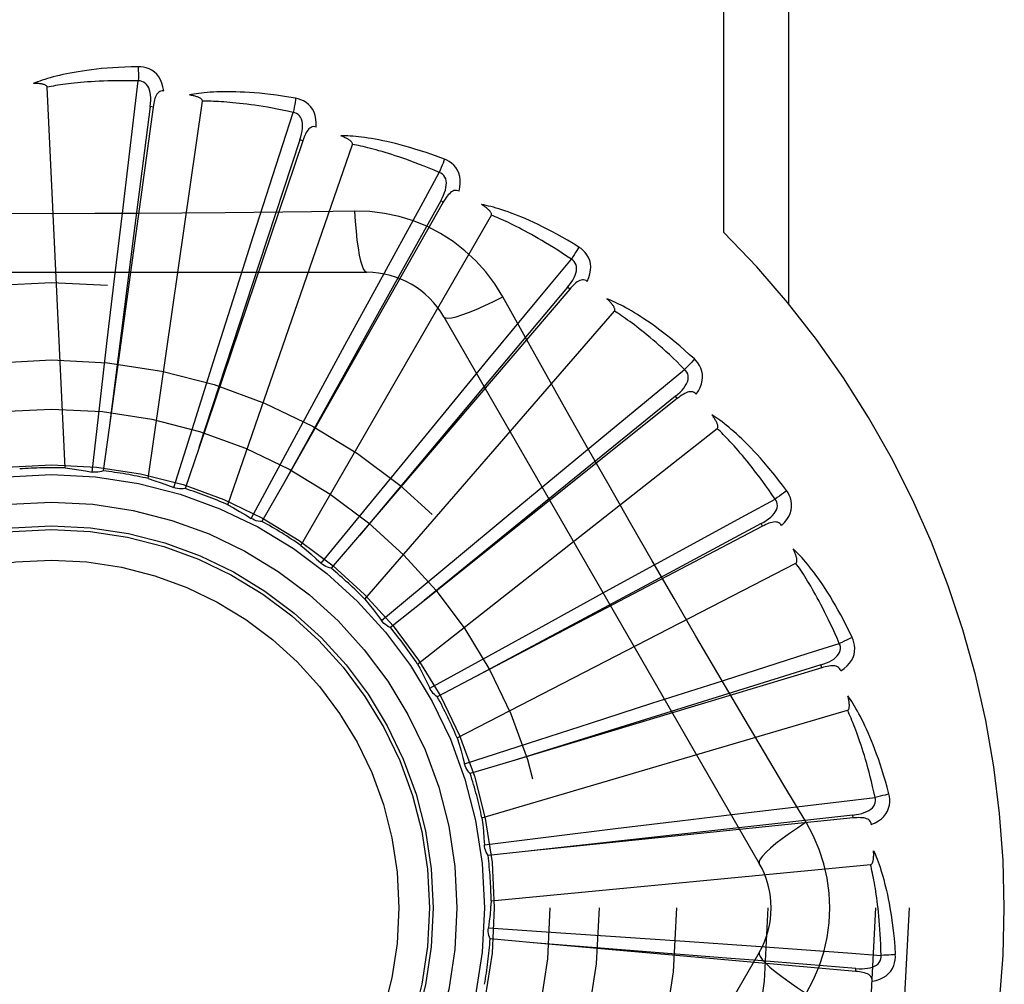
# Model space of a CAD drawing. Header units: inches. Extents: x 0 to 179, y 0 to 116.
# Tile 170 of 234: x 77.766 to 78.089, y 76.475 to 76.791. Entities that reach past the tile are written whole.
import ezdxf

# ---------------------------------------------------------------- set-up
doc = ezdxf.new("R2010")
doc.units = ezdxf.units.IN
doc.header["$LTSCALE"] = 9.8421052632
doc.header["$MEASUREMENT"] = 0
doc.linetypes.add('HIDDEN', pattern=[0.2, 0.1, -0.1])
doc.layers.add('RIGHTHAND_DOOR_ASSEMBLY', color=7, linetype='CONTINUOUS')

msp = doc.modelspace()

# ---------------------------------------------------------------- linework, layer by layer
at = {"layer": 'RIGHTHAND_DOOR_ASSEMBLY', "color": 8, "linetype": 'HIDDEN'}
for p, q in [((77.9972798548, 76.7217148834), (77.9972798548, 76.9703474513)), ((78.0184930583, 76.69832572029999), (78.0184930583, 76.9703474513)), ((77.7812812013, 76.6445260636), (77.7753349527, 76.7693531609)), ((77.8091103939, 76.76295923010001), (77.8036865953, 76.720670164)), ((77.8084845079, 76.6410547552), (77.8262694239, 76.7647515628)), ((77.8100611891, 76.7628295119), (77.8091103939, 76.76295923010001)), ((77.8100611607, 76.7628293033), (77.7956887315, 76.6577148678)), ((77.8591334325, 76.7517735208), (77.825127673, 76.6512785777)), ((77.83453926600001, 76.6324979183), (77.8754125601, 76.7505935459)), ((77.8582244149, 76.7520809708), (77.8448953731, 76.711582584)), ((77.8591334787, 76.7517736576), (77.8582244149, 76.7520809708)), ((77.9052265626, 76.7316304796), (77.85281653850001, 76.63938724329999)), ((77.9043921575, 76.7321044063), (77.8836396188, 76.6948604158)), ((77.9052266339, 76.73163060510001), (77.9043921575, 76.7321044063)), ((77.797527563, 76.7073679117), (77.8000902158, 76.7289701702)), ((77.85850378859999, 76.6191648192), (77.92098819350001, 76.7273909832)), ((77.876164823, 76.7287017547), (77.8619960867, 76.7284923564)), ((77.8036865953, 76.720670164), (77.7956814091, 76.6576574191)), ((77.83633017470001, 76.6996863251), (77.84293477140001, 76.7204132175)), ((77.8448953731, 76.711582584), (77.82510961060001, 76.6512235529)), ((77.67326430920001, 76.70868084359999), (77.8801482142, 76.70868084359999)), ((77.7950566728, 76.6863106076), (77.797527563, 76.7073679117)), ((77.8729778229, 76.68480011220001), (77.883385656, 76.7039025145)), ((77.94667463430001, 76.7031282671), (77.8777545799, 76.622470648)), ((77.9459449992, 76.7037515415), (77.9185190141, 76.671108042)), ((77.9466747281, 76.7031283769), (77.9459449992, 76.7037515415)), ((77.8299188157, 76.6794771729), (77.83633017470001, 76.6996863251)), ((77.8795119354, 76.6015373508), (77.961349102, 76.69598247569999)), ((77.8836396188, 76.6948604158), (77.8527883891, 76.6393366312)), ((77.9054072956, 76.6940975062), (78.0088492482, 76.5149307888)), ((77.7925994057, 76.665158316), (77.7950566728, 76.6863106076)), ((77.8628577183, 76.6661695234), (77.8729778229, 76.68480011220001)), ((77.8235028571, 76.6591721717), (77.8299188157, 76.6794771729)), ((77.906145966, 76.6632472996), (77.91998086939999, 76.6800348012)), ((77.9594446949, 76.6563122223), (77.9843762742, 76.676841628)), ((77.9185190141, 76.671108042), (77.8777173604, 76.6224262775)), ((77.8527149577, 76.6474456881), (77.8628577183, 76.6661695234)), ((77.9819796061, 76.6672970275), (77.8990404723, 76.6011402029)), ((77.98138111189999, 76.6680471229), (77.94827292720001, 76.6411839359)), ((77.9819797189, 76.6672971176), (77.98138111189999, 76.6680471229)), ((77.7900780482, 76.64321092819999), (77.7925994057, 76.665158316)), ((77.8926828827, 76.6468686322), (77.906145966, 76.6632472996)), ((77.7956887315, 76.6577148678), (77.7937368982, 76.6435897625)), ((77.8168734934, 76.6380985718), (77.8235028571, 76.6591721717)), ((77.89680441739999, 76.5802526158), (77.9950365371, 76.65750320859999)), ((77.9430300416, 76.6427556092), (77.9594446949, 76.6563122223)), ((77.825127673, 76.6512785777), (77.8205379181, 76.6377781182)), ((77.8422171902, 76.62800753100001), (77.8527149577, 76.6474456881)), ((77.8791799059, 76.6304026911), (77.8926828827, 76.6468686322)), ((77.94827292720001, 76.6411839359), (77.8989955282, 76.6011036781)), ((77.92645191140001, 76.6290236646), (77.9430300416, 76.6427556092)), ((77.85281653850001, 76.63938724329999), (77.8457547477, 76.62699937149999)), ((77.8651931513, 76.61330252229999), (77.8791799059, 76.6304026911)), ((77.91016944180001, 76.6155037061), (77.92645191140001, 76.6290236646)), ((78.0098654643, 76.6254317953), (77.9159048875, 76.5761668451)), ((78.00941974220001, 76.62628160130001), (77.971825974, 76.60616963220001)), ((78.0098655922, 76.62543186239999), (78.00941974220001, 76.62628160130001)), ((77.8777545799, 76.622470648), (77.8684759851, 76.6116430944)), ((77.8935304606, 76.6016534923), (77.91016944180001, 76.6155037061)), ((77.90975623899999, 76.55607990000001), (78.0208329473, 76.6133439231)), ((77.9574176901, 76.6034705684), (77.9765008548, 76.6139136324)), ((77.971825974, 76.60616963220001), (77.9158538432, 76.576139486)), ((77.88497096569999, 76.5945150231), (77.8935304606, 76.6016534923)), ((77.9388316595, 76.5932688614), (77.9574176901, 76.6034705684)), ((77.8990404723, 76.6011402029), (77.8878804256, 76.5922643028)), ((77.9201761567, 76.5830009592), (77.9388316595, 76.5932688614)), ((77.9008358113, 76.5723240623), (77.9201761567, 76.5830009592)), ((78.0293243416, 76.579045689), (77.9277383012, 76.54845317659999)), ((78.0290475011, 76.5799644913), (77.98832688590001, 76.56733063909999)), ((78.0293244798, 76.5790457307), (78.0290475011, 76.5799644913)), ((77.9159048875, 76.5761668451), (77.9032667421, 76.5695633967)), ((77.9736681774, 76.5674071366), (77.9943828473, 76.5740499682)), ((77.9009554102, 76.5720827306), (77.900835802, 76.5723240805)), ((77.98832688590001, 76.56733063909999), (77.9276830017, 76.5484359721)), ((77.9534873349, 76.5609072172), (77.9736681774, 76.5674071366)), ((77.9178992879, 76.5298928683), (78.0378059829, 76.5651006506)), ((77.933225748, 76.55435544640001), (77.9534873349, 76.5609072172)), ((77.9122142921, 76.5475316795), (77.933225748, 76.55435544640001)), ((77.9277383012, 76.54845317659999), (77.9140788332, 76.544360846)), ((78.0241961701, 76.5283909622), (78.0169304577, 76.5405567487)), ((77.9827999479, 76.5289199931), (78.00439744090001, 76.531522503)), ((78.03955499, 76.5307698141), (77.9971792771, 76.5260706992)), ((78.03965308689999, 76.5298152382), (78.03955499, 76.5307698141)), ((78.0396529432, 76.5298152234), (77.9341130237, 76.519000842)), ((77.9617536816, 76.52635678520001), (77.9827999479, 76.5289199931)), ((77.9971792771, 76.5260706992), (77.9340554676, 76.51899441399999)), ((77.9406183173, 76.5237579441), (77.9617536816, 76.52635678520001)), ((77.9186951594, 76.5210339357), (77.9406183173, 76.5237579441)), ((77.9341130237, 76.519000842), (77.9199259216, 76.5175675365)), ((77.9209392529, 76.5026379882), (78.0453421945, 76.5145170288)), ((77.9200441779, 76.4937885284), (77.9420866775, 76.4923143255)), ((77.9420866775, 76.4923143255), (77.9633319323, 76.4908663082)), ((77.9347986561, 76.4888743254), (77.9205966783, 76.4901518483)), ((78.0404779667, 76.4795197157), (77.9347986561, 76.4888743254)), ((77.9633319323, 76.4908663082), (77.9844829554, 76.48940016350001)), ((77.9844829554, 76.48940016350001), (78.0061826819, 76.4878682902)), ((78.0088492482, 76.4857641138), (77.9054072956, 76.30659739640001)), ((78.0404781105, 76.47951970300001), (78.0405624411, 76.4804755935))]:
    msp.add_line(p, q, dxfattribs=at)
for points in [[(77.805149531, 76.7760636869), (77.802921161, 76.7760166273), (77.8007888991, 76.775942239), (77.7987549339, 76.77584352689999), (77.7968131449, 76.7757225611), (77.7949593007, 76.7755810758), (77.7931897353, 76.7754212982), (77.7915004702, 76.7752448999), (77.7898880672, 76.77505395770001), (77.78834881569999, 76.7748501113), (77.7868794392, 76.7746353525), (77.7854764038, 76.774411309), (77.78413667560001, 76.7741799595), (77.7828567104, 76.7739435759), (77.7816344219, 76.77370233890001), (77.78046705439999, 76.77345706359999), (77.7793531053, 76.7732074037), (77.7782907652, 76.7729528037), (77.77727828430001, 76.7726940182), (77.7763140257, 76.77243105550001), (77.7753958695, 76.77216516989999), (77.7745218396, 76.7718971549), (77.7736898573, 76.7716281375), (77.77289790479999, 76.7713597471), (77.7721438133, 76.7710910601), (77.7714244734, 76.77082129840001), (77.77074078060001, 76.770551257)], [(77.8135388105, 76.7680955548), (77.8132997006, 76.7694326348), (77.81295196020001, 76.7706472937), (77.8124940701, 76.77174773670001), (77.8119311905, 76.7727231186), (77.8112657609, 76.77357295), (77.81050904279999, 76.774294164), (77.8096627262, 76.77488542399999), (77.8087610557, 76.7753515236), (77.8078283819, 76.7756880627), (77.8068962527, 76.7759136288), (77.8060075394, 76.7760392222), (77.805149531, 76.7760636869)], [(77.805149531, 76.7760636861), (77.8051863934, 76.7754418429), (77.80521326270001, 76.7747312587), (77.8052290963, 76.77395488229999), (77.8052336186, 76.77312692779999), (77.8052267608, 76.77226250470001), (77.8052089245, 76.7713910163)], [(77.7753349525, 76.7693531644), (77.7752944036, 76.7695213), (77.7752160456, 76.76967085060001), (77.7750960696, 76.76980082), (77.77494590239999, 76.7699141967), (77.7747748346, 76.7700130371), (77.7745854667, 76.7700991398), (77.7743837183, 76.7701745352), (77.7741689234, 76.77024058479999), (77.773942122, 76.7702992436), (77.7737041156, 76.77035076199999), (77.7734558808, 76.7703959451), (77.773197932, 76.77043508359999), (77.7729315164, 76.7704686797), (77.7726554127, 76.7704969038), (77.7723692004, 76.77052015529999), (77.7720717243, 76.7705382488), (77.7717564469, 76.7705513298), (77.7714390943, 76.7705588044), (77.7711349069, 76.77056005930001), (77.7708388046, 76.770555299)], [(77.80520919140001, 76.7713910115), (77.80335933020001, 76.77143091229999), (77.80158343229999, 76.7714538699), (77.7998830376, 76.7714592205), (77.79825352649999, 76.7714489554), (77.79669171, 76.7714243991), (77.7951948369, 76.77138688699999), (77.79375993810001, 76.7713378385), (77.792384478, 76.7712783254), (77.7910656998, 76.7712095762), (77.7898012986, 76.7711325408), (77.78858873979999, 76.77104828), (77.7874259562, 76.7709576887), (77.786310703, 76.7708617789), (77.7852409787, 76.7707612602), (77.7842146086, 76.7706570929), (77.7832298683, 76.7705495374), (77.7822847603, 76.7704391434), (77.7813779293, 76.77032600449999), (77.7805077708, 76.7702102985), (77.7796730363, 76.7700923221), (77.7788723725, 76.7699723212), (77.7781044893, 76.7698506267), (77.7773680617, 76.7697275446), (77.7766618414, 76.76960339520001), (77.7759839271, 76.7694786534), (77.7753349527, 76.7693531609)], [(77.8000902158, 76.7289701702), (77.8038789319, 76.7604238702), (77.80520919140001, 76.7713910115)], [(77.8091089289, 76.76295908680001), (77.8092192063, 76.7639910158), (77.8092756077, 76.7649722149), (77.8092754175, 76.7659053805), (77.80921636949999, 76.7667870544), (77.8090937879, 76.76761679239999), (77.8089064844, 76.768387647), (77.80865468, 76.7690971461), (77.808333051, 76.7697283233), (77.8079379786, 76.7702631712), (77.8074748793, 76.7706999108), (77.8069455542, 76.7710299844), (77.8063757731, 76.7712553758), (77.80579493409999, 76.7713757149), (77.80520486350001, 76.7713915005)], [(77.8135424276, 76.7680950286), (77.8130806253, 76.7681128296), (77.812653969, 76.7680468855), (77.8122609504, 76.7678921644), (77.8119060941, 76.7676637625), (77.81159597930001, 76.7673741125), (77.8113229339, 76.7670261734), (77.8110823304, 76.76662468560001), (77.8108716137, 76.7661767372), (77.8106878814, 76.7656892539), (77.8105275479, 76.7651674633), (77.8103866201, 76.7646183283), (77.8102634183, 76.7640435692), (77.8101545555, 76.7634477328), (77.8100611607, 76.7628293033)], [(77.8568151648, 76.7656982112), (77.8546181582, 76.7660737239), (77.852510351, 76.766404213), (77.8504944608, 76.7666922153), (77.8485648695, 76.7669409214), (77.8467177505, 76.7671528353), (77.8449499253, 76.7673308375), (77.8432578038, 76.7674773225), (77.841638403, 76.7675949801), (77.8400883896, 76.7676861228), (77.8386049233, 76.7677533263), (77.8371848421, 76.7677988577), (77.8358255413, 76.7678252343), (77.83452397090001, 76.7678353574), (77.83327811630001, 76.76782979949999), (77.832085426, 76.7678098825), (77.8309443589, 76.7677755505), (77.8298530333, 76.7677266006), (77.8288098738, 76.76766410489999), (77.8278132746, 76.76758838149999), (77.8268613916, 76.767501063), (77.8259524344, 76.7674033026), (77.82508457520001, 76.7672966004), (77.824256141, 76.7671829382), (77.82346482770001, 76.7670618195), (77.8227074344, 76.7669330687), (77.8219849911, 76.766797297)], [(77.8262694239, 76.7647515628), (77.8262614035, 76.7649243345), (77.8262127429, 76.7650859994), (77.8261195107, 76.7652362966), (77.8259935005, 76.7653760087), (77.8258442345, 76.76550540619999), (77.8256745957, 76.7656257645), (77.8254907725, 76.7657379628), (77.82529237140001, 76.7658434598), (77.8250807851, 76.7659439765), (77.8248568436, 76.7660396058), (77.8246216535, 76.7661309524), (77.8243757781, 76.7662182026), (77.8241205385, 76.76630161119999), (77.8238547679, 76.7663815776), (77.82357813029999, 76.76645857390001), (77.8232894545, 76.7665326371), (77.8229877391, 76.7666042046), (77.8226721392, 76.76667254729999), (77.8223413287, 76.76673700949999), (77.8219957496, 76.7667978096)], [(77.8559894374, 76.7610986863), (77.8541806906, 76.7614886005), (77.8524413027, 76.7618475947), (77.8507726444, 76.7621746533), (77.8491706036, 76.7624728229), (77.847632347, 76.7627442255), (77.84615540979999, 76.7629906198), (77.8447371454, 76.7632139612), (77.84337526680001, 76.7634157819), (77.8420672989, 76.7635978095), (77.8408111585, 76.7637614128), (77.83960455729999, 76.7639081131), (77.83844563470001, 76.7640391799), (77.8373323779, 76.7641560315), (77.8362629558, 76.7642597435), (77.8352354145, 76.7643516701), (77.83424811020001, 76.7644323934), (77.833299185, 76.7645028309), (77.83238732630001, 76.7645633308), (77.8315109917, 76.7646143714), (77.8306690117, 76.7646564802), (77.8298601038, 76.7646901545), (77.829083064, 76.7647159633), (77.8283366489, 76.7647344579), (77.8276196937, 76.7647461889), (77.8269304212, 76.7647519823), (77.8262694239, 76.7647515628)], [(77.8568151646, 76.7656982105), (77.8567341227, 76.765083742), (77.856626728, 76.76438483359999), (77.8564965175, 76.7636253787), (77.8563450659, 76.7628146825), (77.856173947, 76.7619623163), (77.8559891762, 76.7610987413)], [(77.86354486, 76.7562863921), (77.8635631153, 76.7576445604), (77.8634515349, 76.7589030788), (77.86321017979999, 76.7600702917), (77.8628420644, 76.7611345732), (77.8623494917, 76.7620949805), (77.8617429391, 76.7629463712), (77.86102381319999, 76.763687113), (77.860226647, 76.7643154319), (77.8593745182, 76.7648223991), (77.8585019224, 76.7652202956), (77.8576530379, 76.7655118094), (77.8568151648, 76.7656982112)], [(77.84293477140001, 76.7204132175), (77.85260767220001, 76.7505814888), (77.8559894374, 76.7610986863)], [(77.8582229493, 76.7520811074), (77.8585265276, 76.7530735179), (77.858767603, 76.7540263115), (77.85894401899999, 76.7549426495), (77.8590528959, 76.7558195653), (77.8590895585, 76.7566575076), (77.859051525, 76.7574498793), (77.85893854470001, 76.75819421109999), (77.85874217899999, 76.7588748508), (77.85845546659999, 76.7594748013), (77.8580833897, 76.7599912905), (77.857626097, 76.7604155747), (77.85710926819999, 76.7607447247), (77.85656170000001, 76.7609728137), (77.8559852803, 76.7610999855)], [(77.8635486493, 76.7562851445), (77.8630983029, 76.7563900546), (77.8626667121, 76.75640605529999), (77.8622514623, 76.7563284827), (77.86185979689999, 76.7561713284), (77.8615004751, 76.7559455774), (77.8611665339, 76.7556555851), (77.8608543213, 76.7553068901), (77.8605626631, 76.7549069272), (77.8602900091, 76.7544630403), (77.8600338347, 76.7539810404), (77.859791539, 76.75346851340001), (77.8595618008, 76.7529274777), (77.8593421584, 76.7523630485), (77.8591334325, 76.7517735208)], [(77.90558545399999, 76.74574226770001), (77.9034992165, 76.7465267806), (77.90149204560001, 76.7472502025), (77.8995670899, 76.74791451), (77.8977194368, 76.7485238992), (77.8959458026, 76.7490815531), (77.8942436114, 76.7495909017), (77.8926097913, 76.7500549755), (77.891041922, 76.7504769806), (77.8895371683, 76.75085981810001), (77.8880932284, 76.751206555), (77.8867074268, 76.7515200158), (77.8853776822, 76.7518031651), (77.8841015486, 76.7520594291), (77.8828771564, 76.7522897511), (77.8817022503, 76.7524959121), (77.8805753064, 76.75267814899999), (77.87949443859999, 76.7528366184), (77.878458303, 76.7529726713), (77.8774653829, 76.7530869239), (77.8765141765, 76.7531813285), (77.875603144, 76.753257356), (77.8747307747, 76.75331682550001), (77.8738958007, 76.7533619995), (77.8730958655, 76.75339282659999), (77.8723277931, 76.7534097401), (77.87159271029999, 76.7534131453)], [(77.8754125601, 76.750593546), (77.8754373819, 76.7507647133), (77.8754201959, 76.7509326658), (77.8753570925, 76.7510978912), (77.8752598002, 76.7512589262), (77.8751377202, 76.7514142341), (77.874993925, 76.7515645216), (77.8748346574, 76.7517094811), (77.8746598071, 76.7518506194), (77.8744710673, 76.7519893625), (77.8742692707, 76.75212564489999), (77.8740556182, 76.7522598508), (77.8738306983, 76.7523920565), (77.8735958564, 76.7525222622), (77.8733500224, 76.7526510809), (77.8730929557, 76.75277903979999), (77.8728235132, 76.7529063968), (77.8725357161, 76.75303570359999), (77.8722438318, 76.7531606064), (77.8719616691, 76.7532749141), (77.8716846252, 76.7533806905)], [(77.90390418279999, 76.7413821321), (77.9022019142, 76.74210730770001), (77.90056189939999, 76.7427889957), (77.8989852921, 76.7434259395), (77.8974686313, 76.744021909), (77.8960095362, 76.744579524), (77.8946059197, 76.7451009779), (77.8932555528, 76.74558869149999), (77.8919564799, 76.74604460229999), (77.8907065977, 76.746470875), (77.8895041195, 76.7468692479), (77.8883470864, 76.7472416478), (77.88723391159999, 76.74758967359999), (77.886162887, 76.74791509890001), (77.8851324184, 76.7482193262), (77.8841408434, 76.748504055), (77.8831866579, 76.74877016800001), (77.88226821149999, 76.7490189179), (77.88138428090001, 76.7492508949), (77.88053344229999, 76.74946686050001), (77.8797146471, 76.7496675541), (77.8789267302, 76.7498537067), (77.8781686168, 76.7500261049), (77.8774391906, 76.7501855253), (77.8767374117, 76.7503327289), (77.8760616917, 76.7504688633), (77.8754125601, 76.7505935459)], [(77.9055854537, 76.745742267), (77.9053895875, 76.7451542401), (77.90515186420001, 76.7444882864), (77.904880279, 76.74376719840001), (77.9045781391, 76.7429998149), (77.9042488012, 76.7421952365), (77.9039039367, 76.7413822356)], [(77.9104123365, 76.7352269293), (77.9106872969, 76.7365570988), (77.910815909, 76.73781399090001), (77.910799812, 76.7390057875), (77.91063976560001, 76.7401205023), (77.91033785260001, 76.7411567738), (77.9099033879, 76.7421075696), (77.9093374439, 76.7429710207), (77.9086735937, 76.7437388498), (77.9079328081, 76.7443979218), (77.9071512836, 76.74495376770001), (77.906372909, 76.74540066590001), (77.90558545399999, 76.74574226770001)], [(77.883385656, 76.7039025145), (77.89859313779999, 76.7316949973), (77.90390418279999, 76.7413821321)], [(77.9043907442, 76.7321048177), (77.9048766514, 76.73302184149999), (77.90529368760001, 76.733911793), (77.90564033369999, 76.7347781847), (77.9059132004, 76.7356186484), (77.9061077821, 76.7364345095), (77.9062203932, 76.7372197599), (77.9062503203, 76.7379720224), (77.9061863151, 76.73867752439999), (77.9060183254, 76.7393208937), (77.90575071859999, 76.7398984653), (77.9053819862, 76.7404016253), (77.90493678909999, 76.7408226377), (77.9044422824, 76.7411502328), (77.9039003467, 76.7413841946)], [(77.9104151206, 76.7352252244), (77.90999320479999, 76.7354133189), (77.9095727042, 76.73551062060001), (77.9091503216, 76.7355130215), (77.9087359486, 76.73543284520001), (77.9083403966, 76.7352791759), (77.9079576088, 76.7350576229), (77.90758504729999, 76.7347743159), (77.9072229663, 76.7344367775), (77.9068712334, 76.7340525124), (77.9065284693, 76.7336277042), (77.9061935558, 76.73317029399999), (77.9058655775, 76.7326825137), (77.9055430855, 76.7321698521), (77.9052265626, 76.7316304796)], [(77.9496977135, 76.7169171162), (77.947797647, 76.7180822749), (77.9459636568, 76.7191724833), (77.9441992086, 76.72018908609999), (77.9425002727, 76.72113713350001), (77.94086422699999, 76.7220203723), (77.9392891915, 76.7228426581), (77.9377727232, 76.7236075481), (77.9363130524, 76.7243186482), (77.9349079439, 76.7249793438), (77.9335557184, 76.7255930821), (77.9322542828, 76.72616314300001), (77.9310021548, 76.7266928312), (77.9297975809, 76.727185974), (77.9286389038, 76.72764385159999), (77.927524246, 76.7280686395), (77.92645215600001, 76.7284608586), (77.9254208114, 76.7288210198), (77.92442914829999, 76.7291507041), (77.923475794, 76.7294508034), (77.9225596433, 76.7297235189), (77.9216794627, 76.7299705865), (77.9208341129, 76.7301940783), (77.9200227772, 76.7303964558), (77.91924313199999, 76.73057811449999), (77.9184921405, 76.7307400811), (77.9177709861, 76.73088254)], [(77.92098819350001, 76.7273909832), (77.9210449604, 76.7275543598), (77.92105987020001, 76.7277225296), (77.9210291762, 76.7278967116), (77.92096411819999, 76.72807324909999), (77.92087363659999, 76.7282488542), (77.920760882, 76.7284236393), (77.9206319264, 76.7285961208), (77.92048694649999, 76.7287677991), (77.9203278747, 76.7289397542), (77.9201555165, 76.7291117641), (77.91997112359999, 76.7292839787), (77.9197752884, 76.7294563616), (77.919569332, 76.7296286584), (77.9193523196, 76.7298016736), (77.9191241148, 76.7299759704), (77.9188836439, 76.7301520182), (77.9186303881, 76.7303304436), (77.9183625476, 76.73051133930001), (77.9180779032, 76.7306950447), (77.9177771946, 76.7308814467)], [(77.8619960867, 76.7284923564), (77.8336647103, 76.72818518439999), (77.8194538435, 76.7280554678), (77.8052243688, 76.7279629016), (77.7909947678, 76.7278957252), (77.776756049, 76.7278789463), (77.7625161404, 76.72789273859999), (77.74828159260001, 76.72795827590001), (77.73404641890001, 76.72804985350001), (77.7198366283, 76.7281794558)], [(77.8761647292, 76.72870373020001), (77.8763603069, 76.7253171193), (77.876614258, 76.7221324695), (77.8769170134, 76.7192495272), (77.8772673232, 76.7166501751), (77.8776651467, 76.7143392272), (77.8781050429, 76.7123769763), (77.8785808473, 76.7107952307), (77.8790853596, 76.7096325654), (77.8796128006, 76.7089206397), (77.8801479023, 76.7086808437)], [(77.9247376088, 76.7006582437), (77.9221404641, 76.704856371), (77.9192008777, 76.7087795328), (77.9159285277, 76.7124159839), (77.9123476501, 76.71574142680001), (77.9084768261, 76.718738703), (77.9043511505, 76.7213789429), (77.9000024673, 76.723635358), (77.89546884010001, 76.7254942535), (77.8907919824, 76.7269411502), (77.885996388, 76.72796458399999), (77.8811155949, 76.7285519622), (77.876164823, 76.7287017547)], [(77.94722166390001, 76.7129539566), (77.9456873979, 76.7139881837), (77.9442060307, 76.7149679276), (77.9427784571, 76.7158917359), (77.9414019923, 76.7167639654), (77.9400747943, 76.7175876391), (77.9387952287, 76.7183653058), (77.9375615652, 76.7190997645), (77.9363722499, 76.7197932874), (77.9352256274, 76.7204483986), (77.9341202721, 76.7210671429), (77.9330546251, 76.7216517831), (77.9320274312, 76.7222041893), (77.9310373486, 76.7227264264), (77.9300830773, 76.72322017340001), (77.9291633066, 76.72368741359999), (77.9282767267, 76.7241292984), (77.927421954, 76.7245473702), (77.9265978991, 76.72494244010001), (77.9258033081, 76.7253155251), (77.9250372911, 76.7256675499), (77.92429884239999, 76.7259994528), (77.9235870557, 76.72631220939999), (77.9229009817, 76.7266067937), (77.9222397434, 76.7268841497), (77.9216019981, 76.7271457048), (77.92098819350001, 76.7273909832)], [(77.94969771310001, 76.7169171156), (77.94939410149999, 76.7163767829), (77.9490346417, 76.7157678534), (77.9486314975, 76.7151111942), (77.9481895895, 76.7144148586), (77.9477139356, 76.7136871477), (77.9472214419, 76.7129541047)], [(77.9524473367, 76.7056783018), (77.952969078, 76.7069324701), (77.9533332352, 76.708142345), (77.9535429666, 76.7093156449), (77.9535967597, 76.7104404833), (77.9534964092, 76.71151515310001), (77.9532497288, 76.712530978), (77.95285741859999, 76.7134859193), (77.952350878, 76.7143654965), (77.95174821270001, 76.7151528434), (77.9510860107, 76.7158465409), (77.9504062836, 76.71643266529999), (77.9496977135, 76.7169171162)], [(77.91998086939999, 76.6800348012), (77.9401732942, 76.7044470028), (77.94722166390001, 76.7129539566)], [(77.9459436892, 76.703752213), (77.9465943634, 76.7045607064), (77.9471722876, 76.7053556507), (77.9476766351, 76.7061407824), (77.9481036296, 76.7069144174), (77.9484490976, 76.70767871), (77.9487082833, 76.7084284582), (77.9488800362, 76.7091614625), (77.9489507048, 76.7098663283), (77.9489075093, 76.7105298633), (77.9487540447, 76.7111476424), (77.94848719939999, 76.7117114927), (77.9481297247, 76.71220915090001), (77.9477061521, 76.7126244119), (77.9472182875, 76.7129567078)], [(77.9524503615, 76.7056757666), (77.95207254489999, 76.7059400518), (77.9516784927, 76.7061151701), (77.95126406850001, 76.7061977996), (77.9508416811, 76.706197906), (77.9504240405, 76.706122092), (77.9500061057, 76.7059771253), (77.9495865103, 76.7057695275), (77.9491669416, 76.7055066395), (77.9487486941, 76.7051958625), (77.9483315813, 76.7048435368), (77.9479160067, 76.7044576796), (77.9475014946, 76.70404066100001), (77.9470876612, 76.7035981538), (77.94667463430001, 76.7031282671)], [(77.9054074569, 76.694097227), (77.9058679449, 76.6937586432), (77.9067121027, 76.6936521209), (77.9079044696, 76.69377631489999), (77.90943406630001, 76.6941226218), (77.91130128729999, 76.6946921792), (77.9134865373, 76.6954851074), (77.91595987, 76.6964913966), (77.918687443, 76.6977001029), (77.9216424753, 76.6991028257), (77.9247393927, 76.7006591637)], [(77.9455797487, 76.66351400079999), (77.9316659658, 76.6882389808), (77.9247376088, 76.7006582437)], [(77.9875576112, 76.68026457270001), (77.9859123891, 76.6817682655), (77.98431786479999, 76.6831858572), (77.9827776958, 76.68451801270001), (77.981288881, 76.6857704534), (77.9798495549, 76.6869473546), (77.978458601, 76.68805285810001), (77.97711429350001, 76.689090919), (77.9758155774, 76.6900654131), (77.9745608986, 76.6909800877), (77.9733492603, 76.6918386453), (77.9721792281, 76.69264470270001), (77.9710499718, 76.6934017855), (77.96996049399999, 76.69411398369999), (77.9689094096, 76.694782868), (77.9678952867, 76.69541092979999), (77.9669167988, 76.6959989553), (77.9659722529, 76.6965477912), (77.96506090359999, 76.6970591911), (77.9641815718, 76.69753429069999), (77.9633335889, 76.6979754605), (77.9625160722, 76.69838463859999), (77.961728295, 76.6987640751), (77.96096992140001, 76.6991163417), (77.9602387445, 76.6994422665), (77.95953197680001, 76.69974343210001), (77.95885081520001, 76.700019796)], [(77.961349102, 76.69598247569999), (77.9614357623, 76.6961321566), (77.96148222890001, 76.69629446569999), (77.9614850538, 76.6964713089), (77.9614545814, 76.69665696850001), (77.9613989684, 76.6968465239), (77.9613213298, 76.6970394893), (77.9612273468, 76.6972332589), (77.9611174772, 76.6974292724), (77.9609938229, 76.6976282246), (77.9608571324, 76.697829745), (77.9607086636, 76.698033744), (77.9605489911, 76.69824007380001), (77.96037936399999, 76.69844823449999), (77.9601990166, 76.698659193), (77.9600079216, 76.69887352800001), (77.9598051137, 76.6990919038), (77.9595900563, 76.6993151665), (77.9593614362, 76.6995433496), (77.95911757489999, 76.6997768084), (77.95885903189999, 76.7000154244)], [(77.9843762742, 76.676841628), (77.9830654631, 76.6781475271), (77.9817962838, 76.6793899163), (77.9805693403, 76.6805672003), (77.9793828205, 76.68168416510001), (77.978235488, 76.68274412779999), (77.9771262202, 76.6837499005), (77.9760538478, 76.68470455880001), (77.975017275, 76.6856106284), (77.9740153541, 76.6864709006), (77.9730470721, 76.6872876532), (77.9721113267, 76.68806340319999), (77.9712072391, 76.6888002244), (77.9703338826, 76.6895003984), (77.9694902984, 76.6901658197), (77.968675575, 76.690798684), (77.967888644, 76.6914003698), (77.9671284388, 76.6919726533), (77.96639404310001, 76.6925165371), (77.9656844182, 76.6930332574), (77.9649988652, 76.6935238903), (77.9643365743, 76.6939895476), (77.9636968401, 76.6944313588), (77.9630789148, 76.6948504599), (77.9624821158, 76.6952479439), (77.9619053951, 76.69562546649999), (77.961349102, 76.69598247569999)], [(77.9875576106, 76.6802645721), (77.9871572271, 76.6797914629), (77.9866890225, 76.6792615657), (77.9861688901, 76.6786930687), (77.9856031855, 76.67809294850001), (77.98499840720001, 76.67746840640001), (77.9843760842, 76.6768418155)], [(77.9881305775, 76.6687084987), (77.9888802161, 76.6698411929), (77.989466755, 76.6709602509), (77.9898947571, 76.6720726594), (77.9901604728, 76.67316700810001), (77.99026532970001, 76.6742412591), (77.9902153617, 76.6752854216), (77.9900108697, 76.676297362), (77.9896799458, 76.6772569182), (77.9892371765, 76.6781441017), (77.9887182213, 76.67895059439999), (77.98816169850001, 76.6796547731), (77.9875576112, 76.68026457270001)], [(77.98137995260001, 76.6680480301), (77.98217187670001, 76.66871877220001), (77.9828898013, 76.669389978), (77.9835336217, 76.6700654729), (77.9840993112, 76.6707443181), (77.9845831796, 76.6714294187), (77.9849795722, 76.6721165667), (77.9852869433, 76.6728038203), (77.9854897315, 76.67348257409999), (77.9855728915, 76.6741422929), (77.9855391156, 76.6747779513), (77.9853838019, 76.6753821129), (77.9851269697, 76.6759384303), (77.9847896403, 76.6764263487), (77.98437347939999, 76.6768449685)], [(77.9881326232, 76.6687058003), (77.9878107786, 76.6690372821), (77.98745652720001, 76.6692839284), (77.9870652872, 76.6694431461), (77.98665080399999, 76.6695227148), (77.9862264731, 76.669527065), (77.9857887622, 76.6694636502), (77.9853375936, 76.6693391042), (77.9848759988, 76.66916031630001), (77.98440664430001, 76.6689343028), (77.9839305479, 76.668667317), (77.98344962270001, 76.66836714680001), (77.9829638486, 76.6680362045), (77.9824739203, 76.667680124), (77.9819796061, 76.6672970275)], [(78.0169304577, 76.5405567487), (78.0024987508, 76.5649388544), (77.9952809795, 76.5771809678), (77.9880860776, 76.5894577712), (77.9809131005, 76.601747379), (77.97377921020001, 76.6140700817), (77.9666712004, 76.6264091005), (77.9596106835, 76.6387693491), (77.9525724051, 76.65114316), (77.9455797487, 76.66351400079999)], [(78.01779679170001, 76.6371093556), (78.0164658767, 76.6388972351), (78.0151684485, 76.64059097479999), (78.0139082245, 76.6421905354), (78.0126833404, 76.6437021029), (78.01149275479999, 76.6451301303), (78.01033615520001, 76.6464788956), (78.0092125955, 76.6477526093), (78.0081217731, 76.64895527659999), (78.00706287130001, 76.6500908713), (78.00603561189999, 76.6511632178), (78.0050392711, 76.6521761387), (78.00407370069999, 76.6531332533), (78.0031386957, 76.6540387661), (78.0022331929, 76.6548944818), (78.001356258, 76.6557031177), (78.0005067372, 76.6564656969), (77.99968312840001, 76.65718337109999), (77.99888503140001, 76.65785800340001), (77.9981115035, 76.65849093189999), (77.9973623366, 76.6590846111), (77.996637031, 76.6596411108), (77.9959352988, 76.6601627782), (77.9952572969, 76.660652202), (77.994601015, 76.661110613), (77.9939640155, 76.6615400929), (77.99334746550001, 76.6619403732)], [(77.9950365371, 76.65750320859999), (77.9951499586, 76.6576337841), (77.99522630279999, 76.6577843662), (77.99526254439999, 76.65795747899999), (77.995267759, 76.65814555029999), (77.9952490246, 76.6583422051), (77.9952093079, 76.6585463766), (77.9951536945, 76.6587544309), (77.9950829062, 76.6589676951), (77.9949991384, 76.6591864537), (77.9949030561, 76.6594102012), (77.9947958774, 76.6596386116), (77.9946781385, 76.659871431), (77.99455097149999, 76.6601079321), (77.9944138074, 76.6603492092), (77.9942667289, 76.6605958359), (77.9941089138, 76.6608486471), (77.9939367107, 76.6611130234), (77.9937586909, 76.6613759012), (77.9935831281, 76.6616246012), (77.99340726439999, 76.66186335)], [(78.0140251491, 76.63435034), (78.0129851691, 76.6358807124), (78.01197404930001, 76.6373408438), (78.0109920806, 76.6387290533), (78.0100383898, 76.64005038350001), (78.0091123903, 76.6413083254), (78.0082135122, 76.6425058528), (78.0073411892, 76.643646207), (78.0064948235, 76.6447320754), (78.0056738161, 76.6457664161), (78.0048776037, 76.6467516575), (78.0041055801, 76.6476904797), (78.0033572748, 76.6485850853), (78.0026322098, 76.64943789), (78.0019298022, 76.6502509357), (78.00124957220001, 76.6510265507), (78.00059073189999, 76.6517662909), (77.9999525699, 76.6524721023), (77.9993343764, 76.6531451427), (77.99873536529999, 76.6537868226), (77.998155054, 76.65439833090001), (77.9975928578, 76.6549809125), (77.99704829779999, 76.6555358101), (77.99652085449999, 76.6560642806), (77.99601006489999, 76.6565675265), (77.9955152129, 76.65704737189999), (77.9950365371, 76.65750320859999)], [(77.7812812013, 76.6445260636), (77.7834916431, 76.6442466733), (77.7856945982, 76.643934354), (77.7878900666, 76.6435891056), (77.7900780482, 76.64321092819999)], [(77.7937368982, 76.6435897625), (77.7931510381, 76.6433829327), (77.7925507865, 76.6432334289), (77.79193019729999, 76.6431407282), (77.7913046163, 76.6431056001), (77.7906892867, 76.6431290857), (77.7900781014, 76.6432109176)], [(77.8084845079, 76.6410547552), (77.8106021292, 76.640362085), (77.8127061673, 76.6396384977), (77.814796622, 76.6388839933), (77.8168734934, 76.6380985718)], [(77.8205379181, 76.6377781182), (77.8199235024, 76.6376859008), (77.8193058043, 76.6376526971), (77.8186788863, 76.637679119), (77.81805796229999, 76.63776301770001), (77.8174581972, 76.6379025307), (77.8168735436, 76.6380985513)], [(78.0177967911, 76.63710935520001), (78.0173141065, 76.6367205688), (78.0167540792, 76.6362888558), (78.0161357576, 76.635829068), (78.0154667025, 76.6353468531), (78.0147546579, 76.6348480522), (78.014024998, 76.6343505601)], [(78.0161724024, 76.62565368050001), (78.0171228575, 76.626624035), (78.01791058, 76.62761186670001), (78.01854137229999, 76.6286231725), (78.0190093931, 76.62964745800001), (78.0193156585, 76.6306824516), (78.01946420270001, 76.6317172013), (78.01945491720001, 76.6327495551), (78.01931157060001, 76.63375439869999), (78.0190447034, 76.6347093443), (78.0186877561, 76.63559947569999), (78.0182745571, 76.6363962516), (78.01779679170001, 76.6371093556)], [(77.9765008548, 76.6139136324), (78.0043199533, 76.6290723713), (78.0140251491, 76.63435034)], [(78.0094187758, 76.6262827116), (78.0103233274, 76.62679145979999), (78.0111553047, 76.6273146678), (78.0119153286, 76.6278561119), (78.01259926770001, 76.6284156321), (78.01320404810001, 76.6289967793), (78.013723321, 76.6295964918), (78.01415520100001, 76.6302131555), (78.0144827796, 76.6308412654), (78.0146892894, 76.6314733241), (78.014776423, 76.63210388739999), (78.0147382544, 76.6327265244), (78.0145913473, 76.6333213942), (78.014352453, 76.6338643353), (78.014023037, 76.6343541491)], [(77.83453926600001, 76.6324979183), (77.8364875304, 76.6314170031), (77.83841660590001, 76.6303083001), (77.8403264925, 76.6291718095), (77.8422171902, 76.62800753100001)], [(77.8457547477, 76.62699937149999), (77.845133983, 76.6270250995), (77.8445211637, 76.6271093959), (77.8439105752, 76.6272539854), (77.8433167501, 76.6274538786), (77.8427542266, 76.6277043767), (77.8422172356, 76.6280075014)], [(78.01617402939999, 76.6256504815), (78.015920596, 76.6260370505), (78.0156193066, 76.6263463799), (78.0152651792, 76.626576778), (78.0148731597, 76.62673331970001), (78.0144572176, 76.6268178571), (78.0140153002, 76.6268383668), (78.0135485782, 76.62680137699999), (78.0130613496, 76.6267130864), (78.01255755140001, 76.626579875), (78.01203943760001, 76.626407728), (78.0115104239, 76.6262039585), (78.0109709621, 76.6259709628), (78.01042284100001, 76.62571417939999), (78.0098654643, 76.6254317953)], [(77.85850378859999, 76.6191648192), (77.8602122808, 76.61773472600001), (77.861896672, 76.61628097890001), (77.86355696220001, 76.6148035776), (77.8651931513, 76.61330252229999)], [(78.03932233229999, 76.589011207), (78.0383538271, 76.5910186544), (78.0374003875, 76.59292732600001), (78.0364656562, 76.5947364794), (78.0355489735, 76.5964525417), (78.0346501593, 76.5980800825), (78.0337697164, 76.5996233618), (78.0329075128, 76.6010866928), (78.0320640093, 76.6024740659), (78.031239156, 76.6037895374), (78.0304334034, 76.60503691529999), (78.0296467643, 76.6062200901), (78.0288797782, 76.6073426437), (78.02813303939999, 76.6084087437), (78.0274058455, 76.609420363), (78.0266977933, 76.6103803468), (78.0260079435, 76.6112899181), (78.0253350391, 76.6121504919), (78.02467903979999, 76.6129639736), (78.024039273, 76.6137318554), (78.0234159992, 76.6144565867), (78.022809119, 76.6151402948), (78.0222187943, 76.6157853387), (78.0216456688, 76.6163942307), (78.02108800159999, 76.6169685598), (78.020543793, 76.6175108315), (78.0200141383, 76.6180205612)], [(78.0208329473, 76.6133439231), (78.0209690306, 76.6134506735), (78.0210724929, 76.613584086), (78.0211408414, 76.6137472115), (78.0211815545, 76.6139308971), (78.02120037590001, 76.6141275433), (78.0212000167, 76.61433554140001), (78.021184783, 76.6145503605), (78.0211556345, 76.6147731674), (78.02111478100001, 76.6150038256), (78.0210627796, 76.61524171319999), (78.0210007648, 76.6154862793), (78.0209292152, 76.6157371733), (78.0208491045, 76.6159934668), (78.0207600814, 76.6162563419), (78.0206623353, 76.6165263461), (78.0205552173, 76.616804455), (78.0204385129, 76.6170917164), (78.02031110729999, 76.61738846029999), (78.0201716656, 76.6176954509), (78.02002063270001, 76.6180124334)], [(77.8684759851, 76.6116430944), (77.8678713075, 76.611785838), (77.86728551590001, 76.6119845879), (77.86671332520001, 76.612242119), (77.8661680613, 76.612550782), (77.86566311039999, 76.6129032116), (77.86519319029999, 76.6133024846)], [(78.0350967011, 76.58701583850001), (78.0343651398, 76.5887153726), (78.0336486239, 76.5903404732), (78.0329471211, 76.59188943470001), (78.032260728, 76.59336737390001), (78.0315895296, 76.5947778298), (78.03093352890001, 76.59612383), (78.0302927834, 76.5974086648), (78.0296672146, 76.5986350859), (78.0290567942, 76.5998061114), (78.0284614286, 76.6009242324), (78.0278810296, 76.6019921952), (78.0273155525, 76.6030122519), (78.02676498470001, 76.60398686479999), (78.0262291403, 76.6049181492), (78.0257079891, 76.6058084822), (78.0252010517, 76.6066595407), (78.0247079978, 76.60747337), (78.0242283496, 76.6082512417), (78.0237616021, 76.6089946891), (78.02330750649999, 76.6097049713), (78.0228657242, 76.6103834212), (78.0224360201, 76.6110313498), (78.02201812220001, 76.6116500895), (78.0216118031, 76.6122409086), (78.021216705, 76.6128057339), (78.0208329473, 76.6133439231)], [(77.8795119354, 76.6015373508), (77.88091837, 76.5998104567), (77.8822970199, 76.5980644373), (77.8836478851, 76.5962992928), (77.88497096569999, 76.5945150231)], [(77.8878804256, 76.5922643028), (77.88731368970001, 76.5925189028), (77.8867760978, 76.59282492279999), (77.8862629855, 76.59318608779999), (77.88578599, 76.5935923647), (77.885356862, 76.594033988), (77.8849709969, 76.5945149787)], [(78.0393223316, 76.58901120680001), (78.03877479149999, 76.5887207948), (78.03814318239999, 76.5884028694), (78.0374490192, 76.5880684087), (78.0367007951, 76.5877215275), (78.0359072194, 76.587366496), (78.0350965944, 76.5870160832)], [(78.0355592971, 76.5780699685), (78.0366762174, 76.578842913), (78.0376366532, 76.57966381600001), (78.0384474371, 76.580537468), (78.03910084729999, 76.58145466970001), (78.0395974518, 76.58241299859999), (78.0399391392, 76.5834009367), (78.0401253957, 76.5844163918), (78.0401748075, 76.585430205), (78.0400934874, 76.5864183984), (78.0399114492, 76.5873599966), (78.03965650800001, 76.5882205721), (78.03932233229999, 76.589011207)], [(77.9943828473, 76.5740499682), (78.0245680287, 76.58366997), (78.0350967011, 76.58701583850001)], [(78.02904676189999, 76.5799657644), (78.0300312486, 76.58029413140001), (78.0309472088, 76.58065043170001), (78.0317959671, 76.5810382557), (78.0325734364, 76.5814582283), (78.0332772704, 76.581914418), (78.0339006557, 76.5824050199), (78.0344414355, 76.5829288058), (78.0348819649, 76.5834835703), (78.03520436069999, 76.5840651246), (78.0354092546, 76.58466780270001), (78.03548961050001, 76.5852864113), (78.03545793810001, 76.5858983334), (78.0353261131, 76.58647667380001), (78.035095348, 76.58701997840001)], [(77.89680441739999, 76.5802526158), (77.8975096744, 76.5789481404), (77.8982016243, 76.5776368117), (77.8988803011, 76.5763185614), (77.89954560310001, 76.574993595), (77.90019742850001, 76.5736621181), (77.9008358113, 76.5723240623)], [(78.0355605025, 76.5780661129), (78.0353847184, 76.5784938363), (78.035147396, 76.5788546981), (78.03484333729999, 76.5791479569), (78.0344881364, 76.5793758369), (78.034095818, 76.5795375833), (78.0336658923, 76.5796413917), (78.03320075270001, 76.5796934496), (78.0327057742, 76.5796990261), (78.0321860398, 76.5796636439), (78.0316448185, 76.57959273), (78.0310867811, 76.5794928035), (78.0305128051, 76.5793661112), (78.0299256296, 76.57921762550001), (78.0293243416, 76.579045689)], [(77.9032667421, 76.5695633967), (77.9027962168, 76.5698915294), (77.9023578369, 76.5702585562), (77.9019488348, 76.5706672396), (77.9015758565, 76.5711104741), (77.90124562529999, 76.5715813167), (77.9009554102, 76.5720827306)], [(78.0378059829, 76.5651006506), (78.0379598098, 76.5651797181), (78.038086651, 76.5652911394), (78.0381846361, 76.5654383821), (78.0382593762, 76.5656110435), (78.0383150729, 76.5658005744), (78.03835408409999, 76.5660048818), (78.03837978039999, 76.5662187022), (78.0383933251, 76.5664429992), (78.0383968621, 76.566677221), (78.0383908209, 76.5669206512), (78.0383762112, 76.5671725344), (78.0383534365, 76.5674324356), (78.0383232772, 76.5676992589), (78.0382856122, 76.5679742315), (78.03824073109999, 76.5682578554), (78.0381881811, 76.5685512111), (78.0381265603, 76.5688606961), (78.0380590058, 76.5691708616), (78.0379885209, 76.5694667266), (78.0379141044, 76.5697532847)], [(78.0513562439, 76.5377085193), (78.0507851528, 76.5398629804), (78.05021016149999, 76.5419175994), (78.0496347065, 76.5438709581), (78.04905935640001, 76.5457294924), (78.048484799, 76.54749772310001), (78.0479123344, 76.5491797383), (78.0473426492, 76.55077979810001), (78.0467769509, 76.5523017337), (78.0462159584, 76.5537495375), (78.0456608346, 76.5551268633), (78.0451123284, 76.556437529), (78.0445716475, 76.5576849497), (78.04404016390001, 76.5588731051), (78.0435175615, 76.5600040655), (78.0430039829, 76.5610807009), (78.0424987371, 76.56210439), (78.0420008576, 76.5630767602), (78.0415106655, 76.5639996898), (78.0410277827, 76.5648747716), (78.0405529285, 76.5657043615), (78.04008640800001, 76.5664905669), (78.0396288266, 76.5672356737), (78.0391812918, 76.5679420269), (78.0387423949, 76.5686115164), (78.0383106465, 76.5692469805), (78.0378870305, 76.5698477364)], [(78.0468293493, 76.53654891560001), (78.0464326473, 76.5383561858), (78.046036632, 76.54008752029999), (78.0456409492, 76.54174125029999), (78.045246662, 76.543322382), (78.0448545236, 76.54483437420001), (78.0444651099, 76.5462801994), (78.0440791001, 76.5476630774), (78.0436969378, 76.5489857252), (78.0433191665, 76.5502511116), (78.0429461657, 76.5514617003), (78.04257836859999, 76.5526202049), (78.04221615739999, 76.5537288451), (78.0418599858, 76.55479004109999), (78.0415100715, 76.5558059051), (78.0411668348, 76.55677877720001), (78.0408301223, 76.55771039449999), (78.0404999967, 76.558602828), (78.04017622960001, 76.5594574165), (78.0398586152, 76.5602757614), (78.0395471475, 76.561059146), (78.03924174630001, 76.5618089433), (78.0389424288, 76.562526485), (78.03864918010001, 76.5632131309), (78.038362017, 76.5638701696), (78.0380809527, 76.5644995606), (78.0378059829, 76.5651006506)], [(77.90975623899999, 76.55607990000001), (77.9104203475, 76.5539531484), (77.9110513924, 76.5518195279), (77.91164937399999, 76.5496790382), (77.9122142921, 76.5475316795)], [(77.9140788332, 76.544360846), (77.91364731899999, 76.5448078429), (77.9132619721, 76.5452917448), (77.9129198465, 76.54581774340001), (77.9126280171, 76.54637219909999), (77.9123937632, 76.5469416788), (77.9122143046, 76.5475316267)], [(78.04559056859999, 76.5276771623), (78.0468335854, 76.5282247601), (78.04793202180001, 76.5288490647), (78.0488934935, 76.5295534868), (78.04970867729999, 76.5303304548), (78.0503776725, 76.5311774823), (78.0509001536, 76.53208290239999), (78.0512752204, 76.5330447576), (78.0515156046, 76.5340308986), (78.051622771, 76.535016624), (78.051622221, 76.5359756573), (78.051534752, 76.536868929), (78.0513562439, 76.5377085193)], [(78.05135624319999, 76.5377085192), (78.050763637, 76.537526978), (78.0500832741, 76.53733433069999), (78.0493383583, 76.5371372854), (78.04853800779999, 76.5369382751), (78.0476915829, 76.53673984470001), (78.0468292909, 76.5365491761)], [(78.00439744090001, 76.531522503), (78.03585773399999, 76.53525607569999), (78.0468293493, 76.53654891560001)], [(78.0395545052, 76.53077120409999), (78.0405833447, 76.5309073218), (78.0415501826, 76.5310838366), (78.04245699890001, 76.5313040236), (78.0432998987, 76.5315692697), (78.0440773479, 76.531884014), (78.0447823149, 76.53224777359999), (78.0454124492, 76.5326597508), (78.0459500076, 76.5331211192), (78.0463766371, 76.5336311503), (78.0466918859, 76.5341841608), (78.04688786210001, 76.5347763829), (78.04697256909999, 76.5353832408), (78.0469525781, 76.5359760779), (78.0468288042, 76.5365532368)], [(77.9178992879, 76.5298928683), (77.9181489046, 76.5276788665), (77.91836475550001, 76.52546437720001), (77.9185468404, 76.5232494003), (77.9186951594, 76.5210339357)], [(78.02419785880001, 76.5283920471), (78.0213627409, 76.5265293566), (78.0187317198, 76.5247170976), (78.0163863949, 76.52301343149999), (78.0143104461, 76.52141037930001), (78.0125080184, 76.5199103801), (78.01102860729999, 76.5185482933), (78.0098966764, 76.5173453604), (78.0091420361, 76.5163271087), (78.008789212, 76.5155143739), (78.008849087, 76.514931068)], [(78.0319479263, 76.5003474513), (78.0317260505, 76.5052245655), (78.0310715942, 76.5100571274), (78.0299870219, 76.514832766), (78.0284755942, 76.519504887), (78.0265431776, 76.5240277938), (78.0241961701, 76.5283909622)], [(78.04559059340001, 76.527674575), (78.0454992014, 76.5281269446), (78.0453346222, 76.52852566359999), (78.0450915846, 76.5288710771), (78.0447859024, 76.5291621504), (78.04443128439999, 76.5293952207), (78.044028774, 76.5295785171), (78.04358189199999, 76.5297176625), (78.0430969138, 76.5298168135), (78.0425798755, 76.5298804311), (78.0420350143, 76.5299132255), (78.0414681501, 76.529920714), (78.0408805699, 76.5299049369), (78.04027590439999, 76.5298702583), (78.0396529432, 76.5298152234)], [(77.9199259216, 76.5175675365), (77.91958680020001, 76.5180881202), (77.9192999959, 76.51863620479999), (77.919063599, 76.5192174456), (77.9188819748, 76.5198171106), (77.9187597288, 76.5204206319), (77.9186951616, 76.5210338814)], [(78.0453421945, 76.5145170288), (78.0455075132, 76.5145650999), (78.045652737, 76.5146500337), (78.0457767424, 76.5147755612), (78.0458829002, 76.5149304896), (78.0459735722, 76.5151057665), (78.0460506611, 76.5152987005), (78.0461163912, 76.5155032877), (78.0461721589, 76.5157204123), (78.0462200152, 76.5159492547), (78.0462602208, 76.51618892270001), (78.04629361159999, 76.5164384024), (78.0463205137, 76.51669723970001), (78.0463414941, 76.5169642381), (78.046356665, 76.517240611), (78.0463664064, 76.5175267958), (78.04637048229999, 76.5178239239), (78.0463688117, 76.5181372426), (78.0463613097, 76.5184548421), (78.0463478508, 76.5187652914), (78.0463284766, 76.5190724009)], [(78.0463210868, 76.5191498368), (78.0466238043, 76.5184826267), (78.0469272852, 76.5177795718), (78.0472307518, 76.5170414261), (78.0475350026, 76.51626545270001), (78.0478407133, 76.5154496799), (78.0481471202, 76.5145924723), (78.0484537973, 76.5136922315), (78.04876014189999, 76.5127468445), (78.04906541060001, 76.511754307), (78.0493692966, 76.5107126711), (78.0496711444, 76.5096199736), (78.0499708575, 76.5084742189), (78.05026804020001, 76.5072736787), (78.0505623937, 76.5060155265), (78.0508539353, 76.50469769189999), (78.0511406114, 76.503316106), (78.05142055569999, 76.5018655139), (78.0516926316, 76.5003474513)], [(78.0487990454, 76.4847735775), (78.048751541, 76.4866232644), (78.0486903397, 76.4883982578), (78.0486147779, 76.4900969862), (78.048526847, 76.49172416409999), (78.0484279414, 76.4932830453), (78.0483191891, 76.4947764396), (78.0482018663, 76.4962073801), (78.04807692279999, 76.4975784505), (78.0479454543, 76.4988924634), (78.0478082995, 76.5001517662), (78.0476663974, 76.5013589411), (78.0475205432, 76.5025160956), (78.0473716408, 76.50362552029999), (78.0472203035, 76.50468924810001), (78.04706738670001, 76.5057094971), (78.0469130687, 76.5066880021), (78.04675780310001, 76.5076267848), (78.0466016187, 76.5085272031), (78.0464446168, 76.5093908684), (78.04628703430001, 76.5102190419), (78.0461290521, 76.5110130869), (78.0459709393, 76.5117743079), (78.0458129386, 76.512504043), (78.04565531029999, 76.5132035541), (78.0454984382, 76.5138747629), (78.0453421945, 76.5145170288)], [(77.9209392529, 76.5026379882), (77.92076535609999, 76.5004167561), (77.9205582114, 76.4982014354), (77.9203178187, 76.4959920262), (77.9200441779, 76.4937885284)], [(78.0241961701, 76.4723039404), (78.0265396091, 76.4766621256), (78.02847127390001, 76.481183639), (78.02998570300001, 76.48585985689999), (78.0310734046, 76.4906402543), (78.0317278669, 76.4954730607), (78.0319479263, 76.5003474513)], [(78.0516926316, 76.5003474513), (78.0520908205, 76.4979121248), (78.05244855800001, 76.49543099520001), (78.0527644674, 76.4929048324), (78.0530390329, 76.49033348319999), (78.0532725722, 76.4877167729), (78.0534635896, 76.48505550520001)], [(77.9205966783, 76.4901518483), (77.9203622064, 76.4907272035), (77.9201843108, 76.4913196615), (77.9200621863, 76.491935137), (77.9199973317, 76.4925583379), (77.919991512, 76.493174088), (77.9200441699, 76.4937884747)], [(78.0405624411, 76.4804755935), (78.0083961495, 76.4830505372), (77.9980631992, 76.4838810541), (77.9347409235, 76.48887890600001)], [(78.0061826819, 76.4878682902), (78.0377810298, 76.4855804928), (78.0487990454, 76.4847735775)], [(78.008849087, 76.48576383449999), (78.0087861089, 76.4851957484), (78.0091159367, 76.48441142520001), (78.0098196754, 76.4834409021), (78.0108843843, 76.482289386), (78.01231124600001, 76.4809571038), (78.0140905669, 76.4794610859), (78.0161987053, 76.4778222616), (78.0186092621, 76.47606446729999), (78.0213015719, 76.4742066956), (78.02419785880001, 76.4723028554)], [(78.0405622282, 76.4804770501), (78.0415982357, 76.4804159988), (78.0425810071, 76.4804063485), (78.0435131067, 76.4804509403), (78.0443909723, 76.4805518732), (78.0452139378, 76.4807137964), (78.0459750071, 76.4809375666), (78.0466717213, 76.481222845), (78.0472868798, 76.48157414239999), (78.0478023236, 76.4819942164), (78.04821653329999, 76.482477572), (78.0485210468, 76.4830220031), (78.0487190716, 76.4836018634), (78.048811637, 76.4841877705), (78.048799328, 76.4847779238)], [(78.04590366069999, 76.4762965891), (78.0472278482, 76.4765990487), (78.04842458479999, 76.4770041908), (78.0495019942, 76.4775139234), (78.0504494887, 76.478122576), (78.0512666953, 76.4788276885), (78.05195108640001, 76.4796178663), (78.0525014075, 76.4804913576), (78.0529240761, 76.4814141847), (78.0532158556, 76.4823618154), (78.0533968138, 76.4833036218), (78.0534799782, 76.4841973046), (78.0534635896, 76.48505550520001)], [(78.0534635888, 76.48505550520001), (78.0528473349, 76.48498939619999), (78.0521428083, 76.4849289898), (78.051374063, 76.4848764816), (78.050550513, 76.4848325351), (78.0496818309, 76.4847978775), (78.0487990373, 76.4847738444)], [(78.0459034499, 76.4762915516), (78.0458991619, 76.47675459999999), (78.0458129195, 76.47717819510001), (78.045639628, 76.4775635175), (78.0453945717, 76.47790702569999), (78.04509047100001, 76.4782029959), (78.0447299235, 76.4784591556), (78.04431745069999, 76.4786803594), (78.0438600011, 76.4788695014), (78.04336434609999, 76.4790298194), (78.0428355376, 76.4791651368), (78.0422803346, 76.4792797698), (78.04170038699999, 76.47937547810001), (78.0411000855, 76.4794558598), (78.0404779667, 76.4795197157)]]:
    msp.add_lwpolyline(points, dxfattribs=at)
for radius in [0.2812500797, 0.2702837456, 0.235, 0.205, 0.179592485, 0.1635, 0.1452498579, 0.1420000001, 0.133, 0.12525, 0.124, 0.1139999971]:
    msp.add_circle((77.7767062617, 76.5003474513), radius, dxfattribs=at)
for centre, radius, start, end in [((77.7767062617, 76.5003474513), 0.3125, 314.8970822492, 45.1029177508), ((77.8801482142, 76.6795141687), 0.0291666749, 30, 90), ((77.7767062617, 76.5003474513), 0.1442511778, 88.182554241, 94.1288010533), ((77.7767062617, 76.5003474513), 0.1442511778, 77.27346333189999, 83.21971014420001), ((77.7767062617, 76.5003474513), 0.1442511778, 66.3643724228, 72.3106192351), ((77.7767062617, 76.5003474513), 0.1442511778, 55.45528151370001, 61.40152832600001), ((77.7767062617, 76.5003474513), 0.1442511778, 44.5461906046, 50.4924374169), ((77.7767062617, 76.5003474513), 0.1442511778, 33.63709969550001, 39.58334650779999), ((77.7767062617, 76.5003474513), 0.1442511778, 22.7280087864, 28.6742555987), ((77.7767062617, 76.5003474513), 0.1442511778, 11.8189178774, 17.7651646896), ((77.7767062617, 76.5003474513), 0.1442511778, 0.9098269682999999, 6.856073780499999), ((77.9835901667, 76.5003474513), 0.0291666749, 329.9999999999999, 30), ((77.7767062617, 76.5003474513), 0.1442511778, 350.0007360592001, 355.9469828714)]:
    msp.add_arc(centre, radius, start, end, dxfattribs=at)

doc.saveas('drawing.dxf')
